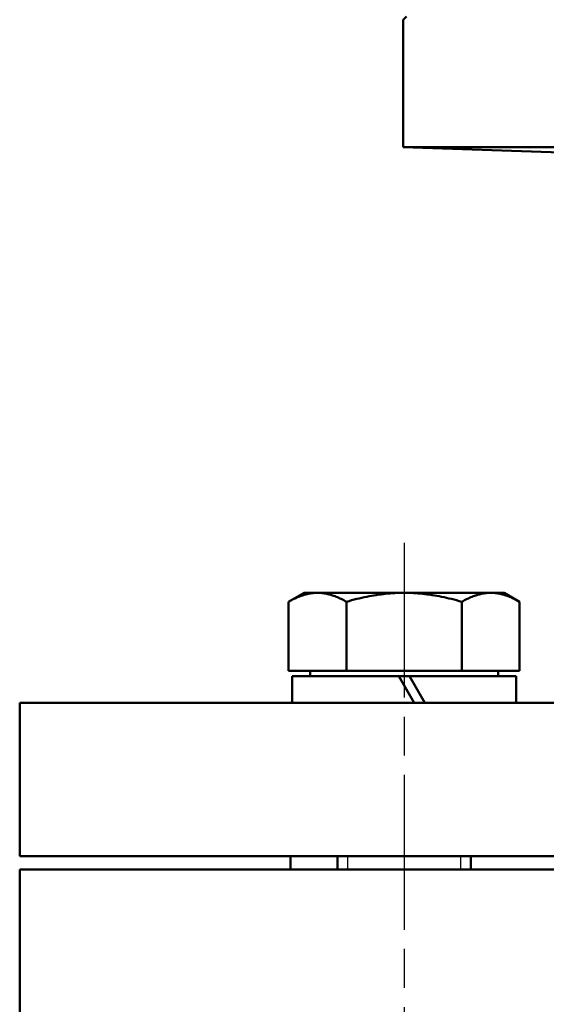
# Model space of a CAD drawing. Header units: millimetres. Extents: x 139 to 1392, y 477 to 1864.
# Tile 8 of 12: x 1087 to 1166, y 1408 to 1556. Entities that reach past the tile are written whole.
import ezdxf

# ---------------------------------------------------------------- set-up
doc = ezdxf.new("R2010")
doc.units = ezdxf.units.MM
doc.header["$LTSCALE"] = 8
doc.linetypes.add('CHAIN', pattern=[0.3543, 0.2362, -0.0295, 0.0591, -0.0295])
for name, color, linetype, lineweight in [('Gewinde(DIN)', 3, 'Continuous', 25), ('Mittellinie(DIN)', 4, 'CHAIN', 25), ('Sichtbare Kanten(DIN)', 7, 'Continuous', 50)]:
    doc.layers.add(name, color=color, linetype=linetype, lineweight=lineweight)

msp = doc.modelspace()

# ---------------------------------------------------------------- linework, layer by layer
at = {"layer": 'Gewinde(DIN)'}
for p, q in [((1136.13, 1430.15), (1136.13, 1428.15)), ((1153.13, 1428.15), (1153.13, 1430.15))]:
    msp.add_line(p, q, dxfattribs=at)
at = {"layer": 'Mittellinie(DIN)', "linetype": 'CHAIN', "ltscale": 12.287948}
msp.add_line((1144.63, 1477.15), (1144.63, 1388.69), dxfattribs=at)
at = {"layer": 'Sichtbare Kanten(DIN)'}
for p, q in [((1144.99, 1556.15), (1144.49, 1555.65)), ((1144.49, 1555.65), (1144.49, 1536.53)), ((1144.49, 1536.53), (1210.76, 1536.53)), ((1169.62, 1535.65), (1144.49, 1536.53)), ((1129.63, 1469.65), (1127.31, 1468.31)), ((1131.64, 1469.65), (1129.63, 1469.65)), ((1144.63, 1469.65), (1131.64, 1469.65)), ((1157.62, 1469.65), (1144.63, 1469.65)), ((1159.63, 1469.65), (1157.62, 1469.65)), ((1159.63, 1469.65), (1161.95, 1468.31)), ((1127.31, 1457.95), (1127.31, 1468.31)), ((1135.97, 1457.95), (1135.97, 1468.31)), ((1153.29, 1457.95), (1153.29, 1468.31)), ((1161.95, 1457.95), (1161.95, 1468.31)), ((1135.97, 1457.95), (1127.31, 1457.95)), ((1143.83, 1457.15), (1127.83, 1457.15)), ((1127.83, 1457.15), (1127.83, 1453.15)), ((1130.54, 1457.95), (1130.54, 1457.15)), ((1153.29, 1457.95), (1135.97, 1457.95)), ((1143.83, 1457.15), (1146.14, 1453.15)), ((1143.83, 1457.15), (1145.43, 1457.15)), ((1147.74, 1453.15), (1145.43, 1457.15)), ((1161.43, 1457.15), (1145.43, 1457.15)), ((1161.95, 1457.95), (1153.29, 1457.95)), ((1158.73, 1457.95), (1158.73, 1457.15)), ((1161.43, 1457.15), (1161.43, 1453.15)), ((1086.99, 1453.15), (1371.99, 1453.15)), ((1086.99, 1453.15), (1086.99, 1430.15)), ((1371.99, 1430.15), (1086.99, 1430.15)), ((1127.59, 1428.15), (1127.59, 1430.15)), ((1134.63, 1430.15), (1134.63, 1428.15)), ((1154.63, 1430.15), (1154.63, 1428.15)), ((1371.99, 1428.15), (1086.99, 1428.15)), ((1086.99, 1393.62), (1086.99, 1428.15))]:
    msp.add_line(p, q, dxfattribs=at)
at = {"layer": 'Sichtbare Kanten(DIN)', "flags": 128}
for points in [[(1131.64, 1469.65), (1131.47, 1469.65), (1131.3, 1469.64), (1131.12, 1469.63), (1130.95, 1469.61), (1130.78, 1469.59), (1130.61, 1469.57), (1130.43, 1469.54), (1130.26, 1469.51), (1130.08, 1469.47), (1129.91, 1469.42), (1129.73, 1469.38), (1129.56, 1469.32), (1129.38, 1469.27), (1129.2, 1469.2), (1129.02, 1469.14), (1128.84, 1469.07), (1128.66, 1468.99), (1128.47, 1468.91), (1128.28, 1468.82), (1128.09, 1468.73), (1127.9, 1468.63), (1127.71, 1468.53), (1127.51, 1468.42), (1127.31, 1468.31)], [(1135.97, 1468.31), (1135.77, 1468.42), (1135.58, 1468.53), (1135.38, 1468.63), (1135.19, 1468.73), (1135, 1468.82), (1134.82, 1468.91), (1134.63, 1468.99), (1134.45, 1469.07), (1134.27, 1469.14), (1134.09, 1469.2), (1133.91, 1469.27), (1133.73, 1469.32), (1133.55, 1469.38), (1133.38, 1469.42), (1133.2, 1469.47), (1133.03, 1469.51), (1132.85, 1469.54), (1132.68, 1469.57), (1132.51, 1469.59), (1132.34, 1469.61), (1132.16, 1469.63), (1131.99, 1469.64), (1131.82, 1469.65), (1131.64, 1469.65)], [(1144.63, 1469.65), (1144.29, 1469.65), (1143.94, 1469.64), (1143.59, 1469.63), (1143.25, 1469.61), (1142.9, 1469.59), (1142.56, 1469.57), (1142.21, 1469.54), (1141.86, 1469.51), (1141.52, 1469.47), (1141.17, 1469.42), (1140.81, 1469.38), (1140.46, 1469.32), (1140.11, 1469.27), (1139.75, 1469.2), (1139.39, 1469.14), (1139.02, 1469.07), (1138.66, 1468.99), (1138.29, 1468.91), (1137.91, 1468.82), (1137.54, 1468.73), (1137.15, 1468.63), (1136.76, 1468.53), (1136.37, 1468.42), (1135.97, 1468.31)], [(1153.29, 1468.31), (1152.9, 1468.42), (1152.5, 1468.53), (1152.11, 1468.63), (1151.73, 1468.73), (1151.35, 1468.82), (1150.98, 1468.91), (1150.61, 1468.99), (1150.24, 1469.07), (1149.88, 1469.14), (1149.52, 1469.2), (1149.16, 1469.27), (1148.81, 1469.32), (1148.45, 1469.38), (1148.1, 1469.42), (1147.75, 1469.47), (1147.4, 1469.51), (1147.06, 1469.54), (1146.71, 1469.57), (1146.36, 1469.59), (1146.02, 1469.61), (1145.67, 1469.63), (1145.33, 1469.64), (1144.98, 1469.65), (1144.63, 1469.65)], [(1157.62, 1469.65), (1157.45, 1469.65), (1157.28, 1469.64), (1157.1, 1469.63), (1156.93, 1469.61), (1156.76, 1469.59), (1156.59, 1469.57), (1156.41, 1469.54), (1156.24, 1469.51), (1156.06, 1469.47), (1155.89, 1469.42), (1155.71, 1469.38), (1155.54, 1469.32), (1155.36, 1469.27), (1155.18, 1469.2), (1155, 1469.14), (1154.82, 1469.07), (1154.64, 1468.99), (1154.45, 1468.91), (1154.26, 1468.82), (1154.07, 1468.73), (1153.88, 1468.63), (1153.69, 1468.53), (1153.49, 1468.42), (1153.29, 1468.31)], [(1161.95, 1468.31), (1161.75, 1468.42), (1161.56, 1468.53), (1161.36, 1468.63), (1161.17, 1468.73), (1160.98, 1468.82), (1160.8, 1468.91), (1160.61, 1468.99), (1160.43, 1469.07), (1160.25, 1469.14), (1160.07, 1469.2), (1159.89, 1469.27), (1159.71, 1469.32), (1159.53, 1469.38), (1159.36, 1469.42), (1159.18, 1469.47), (1159.01, 1469.51), (1158.84, 1469.54), (1158.66, 1469.57), (1158.49, 1469.59), (1158.32, 1469.61), (1158.14, 1469.63), (1157.97, 1469.64), (1157.8, 1469.65), (1157.62, 1469.65)]]:
    msp.add_lwpolyline(points, dxfattribs=at)

doc.saveas('drawing.dxf')
